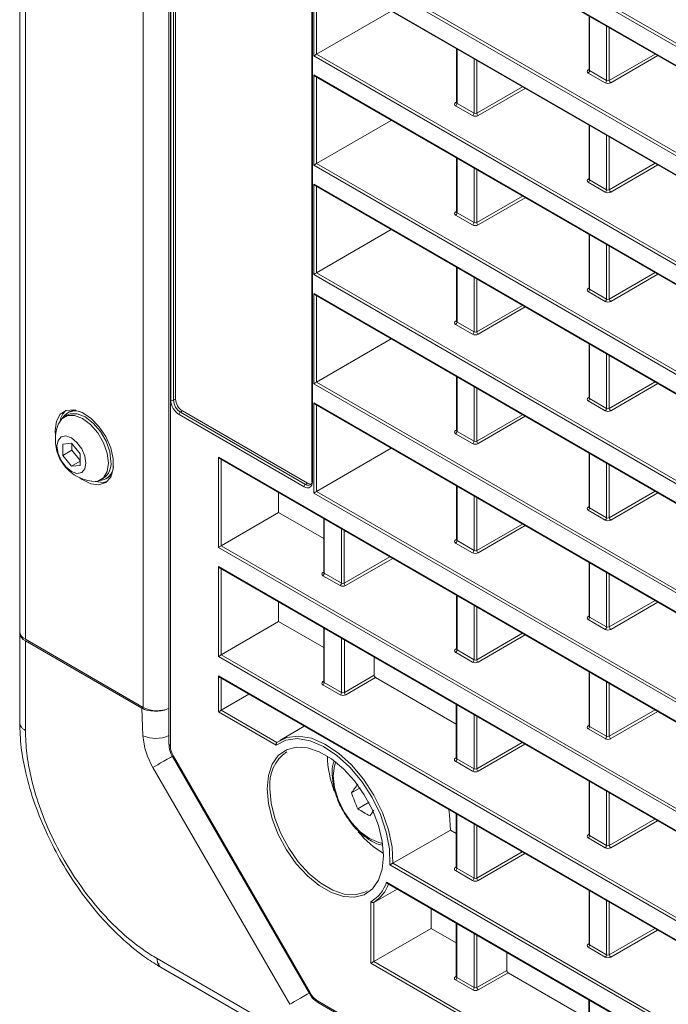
# Model space of a CAD drawing. Header units: millimetres. Extents: x 0 to 1118, y 0 to 864.
# Tile 178 of 256: x 772 to 789, y 337 to 363. Entities that reach past the tile are written whole.
import ezdxf

# ---------------------------------------------------------------- set-up
doc = ezdxf.new("R2010")
doc.units = ezdxf.units.MM

msp = doc.modelspace()

# ---------------------------------------------------------------- linework, layer by layer
at = {"color": 7, "linetype": 'Continuous', "lineweight": 15}
for p, q in [((772.267, 347.078), (772.267, 393.416)), ((776.108, 385.857), (776.108, 344.176)), ((776.279, 374.537), (776.279, 353.054)), ((779.783, 372.425), (779.783, 350.941)), ((779.868, 366.985), (824.777, 341.06)), ((779.868, 364.172), (824.777, 338.247)), ((781.83, 363.04), (779.903, 361.928)), ((786.918, 362.916), (786.918, 361.527)), ((783.506, 362.072), (783.506, 360.683)), ((779.868, 361.359), (824.777, 335.434)), ((786.918, 361.527), (786.916, 361.521)), ((783.506, 360.684), (783.505, 360.677)), ((781.83, 360.227), (779.903, 359.115)), ((786.918, 360.103), (786.918, 358.714)), ((783.506, 359.259), (783.506, 357.87)), ((779.868, 358.547), (824.777, 332.621)), ((786.918, 358.714), (786.916, 358.708)), ((783.506, 357.871), (783.505, 357.864)), ((781.83, 357.414), (779.903, 356.302)), ((786.918, 357.29), (786.918, 355.901)), ((783.506, 356.446), (783.506, 355.057)), ((786.918, 355.901), (786.916, 355.895)), ((779.868, 355.734), (824.777, 329.808)), ((783.506, 355.058), (783.505, 355.051)), ((781.83, 354.601), (779.903, 353.489)), ((786.918, 354.477), (786.918, 353.088)), ((783.506, 353.633), (783.506, 352.244)), ((786.918, 353.088), (786.916, 353.082)), ((773.545, 352.728), (773.503, 352.704)), ((776.456, 352.748), (779.673, 350.89)), ((779.868, 352.921), (824.777, 326.995)), ((773.483, 352.639), (773.416, 352.601)), ((773.179, 352.249), (773.189, 352.106)), ((783.506, 352.245), (783.505, 352.238)), ((773.598, 351.918), (773.377, 351.898)), ((773.377, 351.898), (773.377, 351.604)), ((773.607, 351.736), (773.377, 351.604)), ((773.819, 351.643), (773.598, 351.918)), ((773.607, 351.907), (773.607, 351.736)), ((773.607, 351.736), (773.819, 351.472)), ((781.83, 351.788), (779.903, 350.676)), ((773.377, 351.604), (773.598, 351.329)), ((773.819, 351.456), (773.598, 351.329)), ((773.819, 351.348), (773.819, 351.643)), ((777.416, 351.523), (824.777, 324.182)), ((786.918, 351.664), (786.918, 350.275)), ((773.598, 351.329), (773.819, 351.348)), ((774.353, 350.977), (774.421, 351.016)), ((774.486, 351), (774.529, 351.024)), ((783.506, 350.82), (783.506, 349.431)), ((778.931, 350.649), (778.931, 350.133)), ((786.918, 350.275), (786.916, 350.269)), ((777.451, 349.279), (778.931, 350.133)), ((780.09, 349.465), (778.931, 350.133)), ((780.09, 349.98), (780.09, 348.591)), ((783.506, 349.432), (783.505, 349.425)), ((777.416, 348.705), (824.777, 321.364)), ((786.918, 348.851), (786.918, 347.462)), ((780.09, 348.591), (780.088, 348.585)), ((783.506, 348.007), (783.506, 346.618)), ((778.931, 347.83), (778.931, 347.326)), ((786.918, 347.462), (786.916, 347.456)), ((777.451, 346.471), (778.931, 347.326)), ((780.09, 346.657), (778.931, 347.326)), ((780.09, 347.161), (780.09, 345.783)), ((772.267, 347.078), (772.267, 347.037)), ((772.267, 344.73), (772.267, 347.037)), ((775.448, 345.121), (772.413, 346.874)), ((772.413, 346.833), (775.407, 345.104)), ((781.388, 346.412), (781.388, 345.948)), ((783.506, 346.619), (783.505, 346.612)), ((777.416, 345.892), (826.989, 317.274)), ((783.502, 344.687), (781.424, 345.887)), ((786.918, 346.038), (786.918, 344.649)), ((780.09, 345.783), (780.088, 345.777)), ((777.451, 345.045), (778.167, 345.458)), ((783.502, 345.192), (783.502, 343.813)), ((779.589, 344.638), (778.957, 344.264)), ((786.918, 344.649), (786.916, 344.643)), ((776.202, 343.853), (779.721, 337.758)), ((783.501, 343.814), (783.5, 343.807)), ((786.918, 343.219), (786.918, 341.841)), ((780.807, 342.918), (781.032, 343.048)), ((780.965, 342.51), (781.259, 342.68)), ((783.502, 342.379), (783.502, 341.001)), ((781.868, 341.108), (783.349, 341.962)), ((783.502, 341.874), (783.349, 341.962)), ((786.918, 341.842), (786.916, 341.835)), ((783.501, 341.001), (783.5, 340.994)), ((781.734, 340.586), (824.777, 315.738)), ((781.982, 340.443), (781.377, 340.103)), ((786.918, 340.407), (786.918, 339.028)), ((782.858, 339.433), (782.858, 339.937)), ((783.502, 339.566), (783.502, 338.188)), ((782.858, 339.433), (781.377, 338.578)), ((783.502, 339.061), (782.858, 339.433)), ((784.8, 338.816), (784.8, 338.353)), ((786.918, 339.029), (786.916, 339.022)), ((775.821, 338.479), (775.826, 338.478)), ((776.115, 338.306), (775.906, 338.427)), ((780.409, 335.827), (775.906, 338.427)), ((786.913, 337.092), (784.835, 338.291)), ((776.209, 338.252), (780.717, 335.649)), ((783.501, 338.188), (783.5, 338.181)), ((779.954, 337.515), (824.78, 311.637)), ((786.913, 337.596), (786.913, 336.218))]:
    msp.add_line(p, q, dxfattribs=at)
at = {"color": 9, "linetype": 'Continuous', "lineweight": 0}
for p, q in [((772.413, 393.212), (772.413, 346.874)), ((775.448, 345.121), (775.448, 391.46)), ((776.144, 385.806), (776.144, 344.125)), ((776.155, 353.023), (776.155, 374.507)), ((776.226, 374.507), (776.226, 353.023)), ((779.798, 372.404), (779.798, 350.92)), ((824.742, 341.588), (779.833, 367.513)), ((779.903, 367.554), (824.822, 341.623)), ((779.833, 367.023), (824.742, 341.097)), ((824.742, 338.775), (779.833, 364.7)), ((779.903, 364.741), (824.822, 338.81)), ((779.833, 364.21), (824.742, 338.284)), ((779.833, 361.887), (779.833, 364.21)), ((779.903, 364.152), (779.903, 361.928)), ((786.933, 362.907), (786.933, 361.506)), ((787.37, 361.254), (787.37, 362.655)), ((787.44, 362.614), (787.44, 361.254)), ((824.742, 335.962), (779.833, 361.887)), ((779.903, 361.928), (824.822, 335.997)), ((783.521, 362.064), (783.521, 360.663)), ((787.44, 361.254), (788.618, 361.934)), ((788.689, 361.893), (787.475, 361.193)), ((783.958, 360.41), (783.958, 361.812)), ((784.028, 361.771), (784.028, 360.411)), ((779.833, 361.397), (824.742, 335.471)), ((779.833, 359.074), (779.833, 361.397)), ((779.903, 361.339), (779.903, 359.115)), ((786.897, 361.527), (786.918, 361.54)), ((787.335, 361.193), (786.898, 361.445)), ((786.933, 361.506), (787.37, 361.254)), ((784.028, 360.411), (785.206, 361.091)), ((785.277, 361.05), (784.064, 360.35)), ((783.485, 360.684), (783.506, 360.696)), ((783.923, 360.349), (783.486, 360.602)), ((783.521, 360.663), (783.958, 360.41)), ((786.933, 360.094), (786.933, 358.693)), ((787.37, 358.441), (787.37, 359.842)), ((787.44, 359.801), (787.44, 358.441)), ((824.742, 333.149), (779.833, 359.074)), ((779.903, 359.115), (824.822, 333.184)), ((783.521, 359.251), (783.521, 357.85)), ((787.44, 358.441), (788.618, 359.121)), ((788.689, 359.081), (787.475, 358.38)), ((783.958, 357.597), (783.958, 358.999)), ((784.028, 358.958), (784.028, 357.598)), ((779.833, 358.584), (824.742, 332.658)), ((779.833, 356.261), (779.833, 358.584)), ((786.897, 358.714), (786.918, 358.727)), ((787.335, 358.38), (786.898, 358.632)), ((786.933, 358.693), (787.37, 358.441)), ((779.903, 358.526), (779.903, 356.302)), ((784.028, 357.598), (785.206, 358.278)), ((785.277, 358.237), (784.064, 357.537)), ((783.485, 357.871), (783.506, 357.883)), ((783.923, 357.536), (783.486, 357.789)), ((783.521, 357.85), (783.958, 357.597)), ((786.933, 357.281), (786.933, 355.88)), ((787.37, 355.628), (787.37, 357.029)), ((787.44, 356.988), (787.44, 355.628)), ((824.742, 330.336), (779.833, 356.261)), ((779.903, 356.302), (824.822, 330.371)), ((783.521, 356.438), (783.521, 355.037)), ((787.44, 355.628), (788.618, 356.308)), ((788.689, 356.268), (787.475, 355.567)), ((783.958, 354.784), (783.958, 356.186)), ((784.028, 356.145), (784.028, 354.785)), ((779.833, 355.771), (824.742, 329.845)), ((779.833, 353.448), (779.833, 355.771)), ((786.897, 355.901), (786.918, 355.914)), ((787.335, 355.567), (786.898, 355.819)), ((786.933, 355.88), (787.37, 355.628)), ((779.903, 355.713), (779.903, 353.489)), ((784.028, 354.785), (785.206, 355.465)), ((785.277, 355.424), (784.064, 354.724)), ((783.485, 355.058), (783.506, 355.07)), ((783.521, 355.037), (783.958, 354.784)), ((783.923, 354.723), (783.486, 354.976)), ((786.933, 354.468), (786.933, 353.067)), ((787.37, 352.815), (787.37, 354.216)), ((787.44, 354.175), (787.44, 352.815)), ((779.903, 353.489), (824.822, 327.558)), ((783.521, 353.625), (783.521, 352.224)), ((787.44, 352.815), (788.618, 353.495)), ((824.742, 327.523), (779.833, 353.448)), ((783.958, 351.971), (783.958, 353.373)), ((784.028, 353.332), (784.028, 351.972)), ((788.689, 353.455), (787.475, 352.754)), ((776.226, 353.023), (776.279, 353.054)), ((786.897, 353.088), (786.918, 353.101)), ((787.335, 352.754), (786.898, 353.006)), ((786.933, 353.067), (787.37, 352.815)), ((776.456, 352.748), (776.402, 352.717)), ((776.402, 352.717), (779.621, 350.859)), ((779.833, 352.958), (824.742, 327.032)), ((779.833, 350.635), (779.833, 352.958)), ((779.903, 352.9), (779.903, 350.676)), ((779.586, 350.798), (776.367, 352.656)), ((784.028, 351.972), (785.206, 352.652)), ((785.277, 352.611), (784.064, 351.911)), ((783.485, 352.245), (783.506, 352.257)), ((783.521, 352.224), (783.958, 351.971)), ((783.923, 351.91), (783.486, 352.163)), ((777.38, 351.561), (824.742, 324.219)), ((777.38, 349.238), (777.38, 351.561)), ((777.451, 351.503), (777.451, 349.279)), ((786.933, 351.655), (786.933, 350.254)), ((787.37, 350.002), (787.37, 351.403)), ((787.44, 351.362), (787.44, 350.002)), ((779.621, 350.859), (779.673, 350.89)), ((783.521, 350.812), (783.521, 349.411)), ((824.742, 324.71), (779.833, 350.635)), ((779.903, 350.676), (824.822, 324.745)), ((783.958, 349.158), (783.958, 350.56)), ((784.028, 350.519), (784.028, 349.159)), ((787.44, 350.002), (788.618, 350.682)), ((788.689, 350.642), (787.475, 349.941)), ((786.897, 350.275), (786.918, 350.288)), ((787.335, 349.941), (786.898, 350.193)), ((786.933, 350.254), (787.37, 350.002)), ((780.104, 349.971), (780.104, 348.57)), ((780.546, 348.315), (780.546, 349.716)), ((780.616, 349.676), (780.616, 348.316)), ((784.028, 349.159), (785.206, 349.839)), ((785.277, 349.798), (784.064, 349.098)), ((783.485, 349.432), (783.506, 349.444)), ((824.742, 321.897), (777.38, 349.238)), ((777.451, 349.279), (824.822, 321.932)), ((783.923, 349.097), (783.486, 349.35)), ((783.521, 349.411), (783.958, 349.158)), ((780.616, 348.316), (781.794, 348.996)), ((781.865, 348.955), (780.652, 348.254)), ((777.38, 348.742), (824.742, 321.401)), ((777.38, 346.431), (777.38, 348.742)), ((777.451, 348.685), (777.451, 346.471)), ((786.933, 348.842), (786.933, 347.441)), ((780.069, 348.591), (780.09, 348.604)), ((780.511, 348.254), (780.069, 348.509)), ((780.104, 348.57), (780.546, 348.315)), ((787.37, 347.189), (787.37, 348.59)), ((787.44, 348.549), (787.44, 347.189)), ((783.521, 347.999), (783.521, 346.598)), ((783.958, 346.346), (783.958, 347.747)), ((784.028, 347.706), (784.028, 346.346)), ((787.44, 347.189), (788.618, 347.869)), ((788.689, 347.829), (787.475, 347.128)), ((786.897, 347.462), (786.918, 347.475)), ((786.933, 347.441), (787.37, 347.189)), ((780.104, 347.153), (780.104, 345.762)), ((787.335, 347.128), (786.898, 347.38)), ((780.551, 345.505), (780.551, 346.895)), ((784.028, 346.346), (785.206, 347.026)), ((785.277, 346.985), (784.064, 346.285)), ((772.413, 346.833), (772.413, 344.526)), ((780.621, 346.855), (780.621, 345.505)), ((826.979, 317.798), (777.38, 346.431)), ((777.451, 346.471), (827.014, 317.859)), ((783.485, 346.619), (783.506, 346.631)), ((783.923, 346.284), (783.486, 346.537)), ((783.521, 346.598), (783.958, 346.346)), ((777.38, 345.929), (826.979, 317.297)), ((777.38, 345.004), (777.38, 345.929)), ((777.451, 345.872), (777.451, 345.045)), ((780.621, 345.505), (781.388, 345.948)), ((781.424, 345.887), (780.656, 345.444)), ((786.933, 346.029), (786.933, 344.628)), ((780.069, 345.783), (780.09, 345.796)), ((780.516, 345.444), (780.069, 345.701)), ((780.104, 345.762), (780.551, 345.505)), ((787.37, 344.376), (787.37, 345.777)), ((787.44, 345.736), (787.44, 344.376)), ((783.516, 345.183), (783.516, 343.793)), ((775.438, 344.391), (775.407, 345.104)), ((778.867, 344.146), (777.38, 345.004)), ((777.451, 345.045), (778.886, 344.216)), ((783.958, 343.538), (783.958, 344.928)), ((784.028, 344.888), (784.028, 343.538)), ((787.44, 344.376), (788.618, 345.056)), ((788.689, 345.016), (787.475, 344.315)), ((786.897, 344.649), (786.918, 344.662)), ((786.933, 344.628), (787.37, 344.376)), ((787.335, 344.315), (786.898, 344.567)), ((784.028, 343.538), (785.197, 344.213)), ((785.268, 344.172), (784.064, 343.477)), ((776.222, 343.864), (779.741, 337.77)), ((783.48, 343.814), (783.502, 343.826)), ((783.923, 343.477), (783.481, 343.732)), ((783.516, 343.793), (783.958, 343.538)), ((779.215, 337.479), (775.696, 343.574)), ((786.933, 343.211), (786.933, 341.821)), ((787.37, 341.568), (787.37, 342.959)), ((787.44, 342.918), (787.44, 341.569)), ((783.516, 342.37), (783.516, 340.98)), ((783.958, 340.725), (783.958, 342.115)), ((784.028, 342.075), (784.028, 340.725)), ((787.44, 341.569), (788.609, 342.243)), ((788.679, 342.203), (787.475, 341.508)), ((786.897, 341.842), (786.918, 341.854)), ((786.933, 341.821), (787.37, 341.568)), ((787.335, 341.507), (786.898, 341.76)), ((784.028, 340.725), (785.197, 341.4)), ((785.268, 341.359), (784.064, 340.664)), ((824.742, 316.276), (781.796, 341.069)), ((781.868, 341.108), (824.822, 316.311)), ((783.48, 341.001), (783.502, 341.013)), ((783.923, 340.664), (783.481, 340.919)), ((783.516, 340.98), (783.958, 340.725)), ((781.706, 340.619), (824.742, 315.775)), ((786.933, 340.398), (786.933, 339.008)), ((781.307, 338.538), (781.307, 340.12)), ((781.377, 340.103), (781.377, 338.578)), ((787.37, 338.755), (787.37, 340.146)), ((787.44, 340.105), (787.44, 338.756)), ((783.516, 339.557), (783.516, 338.167)), ((783.962, 337.909), (783.962, 339.3)), ((787.44, 338.756), (788.609, 339.43)), ((788.679, 339.39), (787.475, 338.695)), ((784.033, 339.259), (784.033, 337.91)), ((786.897, 339.029), (786.918, 339.041)), ((787.335, 338.694), (786.898, 338.947)), ((786.933, 339.008), (787.37, 338.755)), ((775.802, 338.656), (780.302, 336.058)), ((775.822, 338.537), (775.854, 338.514)), ((824.742, 313.463), (781.307, 338.538)), ((781.377, 338.578), (824.822, 313.498)), ((784.033, 337.91), (784.8, 338.353)), ((784.835, 338.291), (784.068, 337.849)), ((783.48, 338.188), (783.502, 338.2)), ((783.927, 337.848), (783.481, 338.106)), ((783.516, 338.167), (783.962, 337.909)), ((779.928, 337.572), (824.742, 311.701)), ((786.928, 337.588), (786.928, 336.197))]:
    msp.add_line(p, q, dxfattribs=at)
at = {"color": 7, "linetype": 'Continuous', "lineweight": 15, "flags": 128}
for points in [[(773.812, 351.027), (773.875, 350.982), (774.098, 350.873), (774.306, 350.847), (774.481, 350.907), (774.608, 351.048), (774.674, 351.257), (774.674, 351.516), (774.608, 351.801), (774.481, 352.087), (774.306, 352.35), (774.098, 352.564), (773.875, 352.713), (773.656, 352.781), (773.462, 352.764), (773.31, 352.662), (773.213, 352.485), (773.179, 352.249), (773.179, 352.249)], [(773.545, 352.728), (773.628, 352.762), (773.701, 352.774)], [(773.266, 352.421), (773.348, 352.548), (773.495, 352.633), (773.68, 352.635), (773.885, 352.554), (774.09, 352.398), (774.274, 352.183), (774.421, 351.929), (774.515, 351.661), (774.548, 351.406)], [(773.483, 352.639), (773.562, 352.672), (773.747, 352.674), (773.952, 352.593), (774.157, 352.437), (774.342, 352.222), (774.488, 351.968), (774.582, 351.7), (774.615, 351.445)], [(773.972, 351.408), (773.943, 351.259), (773.862, 351.166), (773.741, 351.143), (773.598, 351.192), (773.456, 351.308), (773.335, 351.471), (773.254, 351.657), (773.225, 351.839), (773.254, 351.987), (773.335, 352.08), (773.456, 352.104), (773.598, 352.054), (773.741, 351.939), (773.862, 351.776), (773.943, 351.589), (773.972, 351.408)], [(774.548, 351.406), (774.515, 351.188), (774.421, 351.029), (774.274, 350.944), (774.123, 350.937)], [(774.646, 351.137), (774.6, 351.079), (774.529, 351.024)], [(774.206, 350.934), (774.412, 350.908), (774.512, 350.93)], [(778.886, 344.216), (779.142, 344.344), (779.441, 344.381), (779.772, 344.324), (780.118, 344.177), (780.467, 343.946), (780.804, 343.64), (781.113, 343.273), (781.383, 342.859), (781.601, 342.417), (781.759, 341.965), (781.849, 341.523), (781.868, 341.108)], [(781.796, 341.069), (781.784, 341.476), (781.7, 341.913), (781.549, 342.361), (781.336, 342.801), (781.071, 343.213), (780.765, 343.579), (780.432, 343.884), (780.086, 344.114), (779.742, 344.26), (779.415, 344.315), (779.119, 344.276), (778.867, 344.146)], [(776.222, 343.864), (776.212, 343.858), (776.205, 343.854), (776.202, 343.853), (776.202, 343.853)], [(778.635, 343.028), (778.668, 343.369), (778.765, 343.657), (778.921, 343.88), (779.131, 344.027), (779.384, 344.094), (779.67, 344.076), (779.977, 343.974), (780.29, 343.793), (780.596, 343.541), (780.882, 343.229), (781.135, 342.87), (781.345, 342.481), (781.501, 342.077), (781.598, 341.678), (781.631, 341.299), (781.598, 340.958), (781.501, 340.67), (781.345, 340.448), (781.135, 340.3), (780.882, 340.234), (780.596, 340.252), (780.29, 340.353), (779.977, 340.534), (779.67, 340.786), (779.384, 341.098), (779.131, 341.457), (778.921, 341.847), (778.765, 342.25), (778.668, 342.65), (778.635, 343.028)], [(778.706, 343.028), (778.738, 342.659), (778.832, 342.268), (778.985, 341.874), (779.19, 341.494), (779.437, 341.144), (779.716, 340.839), (780.015, 340.593), (780.321, 340.416), (780.62, 340.317), (780.899, 340.299), (781.147, 340.364), (781.208, 340.397)], [(783.31, 342.489), (783.331, 342.353), (783.349, 341.962)], [(779.741, 337.77), (779.73, 337.764), (779.724, 337.76), (779.721, 337.758), (779.721, 337.758)]]:
    msp.add_lwpolyline(points, dxfattribs=at)
at = {"color": 9, "linetype": 'Continuous', "lineweight": 0, "flags": 128}
for points in [[(776.2, 343.865), (776.145, 343.833), (776.061, 343.785), (775.976, 343.736), (775.894, 343.689), (775.819, 343.645), (775.752, 343.606), (775.696, 343.574)], [(780.402, 343.716), (780.367, 343.617), (780.336, 343.357), (780.367, 343.06), (780.461, 342.746), (780.609, 342.438), (780.802, 342.156), (781.026, 341.918), (781.268, 341.742), (781.509, 341.64), (781.612, 341.62)], [(779.723, 337.772), (779.664, 337.738), (779.58, 337.69), (779.495, 337.641), (779.414, 337.593), (779.338, 337.55), (779.271, 337.511), (779.215, 337.479)]]:
    msp.add_lwpolyline(points, dxfattribs=at)
at = {"color": 9, "linetype": 'Continuous', "lineweight": 0}
for centre, radius, start, end in [((786.912, 361.55), 0.0277, 236.1325, 280.7371), ((786.856, 361.51), 0.0769, 302.9181, 357.3706), ((787.293, 361.257), 0.0769, 302.9181, 357.3706), ((787.518, 361.259), 0.078, 183.0599, 236.9401), ((783.501, 360.707), 0.0277, 236.1325, 280.7371), ((783.444, 360.666), 0.0769, 302.9181, 357.3706), ((783.881, 360.414), 0.0769, 302.9181, 357.3706), ((784.106, 360.415), 0.078, 183.0599, 236.9401), ((786.912, 358.737), 0.0277, 236.1325, 280.7371), ((786.856, 358.697), 0.0769, 302.9181, 357.3706), ((787.293, 358.444), 0.0769, 302.9181, 357.3706), ((787.518, 358.446), 0.078, 183.0599, 236.9401), ((783.501, 357.894), 0.0277, 236.1434, 280.6298), ((783.444, 357.853), 0.0769, 302.9181, 357.3706), ((783.881, 357.601), 0.0769, 302.9181, 357.3706), ((784.106, 357.602), 0.078, 183.0599, 236.9401), ((786.912, 355.924), 0.0277, 236.1434, 280.6298), ((786.856, 355.884), 0.0769, 302.9181, 357.3706), ((787.293, 355.631), 0.0769, 302.9181, 357.3706), ((787.518, 355.633), 0.078, 183.0599, 236.9401), ((783.501, 355.081), 0.0277, 236.1434, 280.6298), ((783.444, 355.04), 0.0769, 302.9181, 357.3706), ((783.881, 354.788), 0.0769, 302.9181, 357.3706), ((784.106, 354.789), 0.078, 183.0599, 236.9401), ((776.191, 353.091), 0.077, 242.6336, 297.0778), ((786.912, 353.111), 0.0277, 236.1434, 280.6298), ((786.856, 353.071), 0.0769, 302.9181, 357.3706), ((776.444, 352.652), 0.0769, 122.9181, 177.3706), ((787.293, 352.818), 0.0769, 302.9181, 357.3706), ((787.518, 352.82), 0.078, 183.0599, 236.9401), ((783.501, 352.268), 0.0277, 236.1434, 280.6298), ((783.444, 352.227), 0.0769, 302.9181, 357.3706), ((783.881, 351.975), 0.0769, 302.9181, 357.3706), ((784.106, 351.976), 0.078, 183.0599, 236.9401), ((779.808, 350.943), 0.0247, 185.0477, 246.2725), ((779.662, 350.794), 0.0769, 122.9181, 177.3706), ((786.912, 350.298), 0.0277, 236.1434, 280.6298), ((786.856, 350.258), 0.0769, 302.9181, 357.3706), ((787.293, 350.005), 0.0769, 302.9181, 357.3706), ((787.518, 350.007), 0.078, 183.0599, 236.9401), ((783.501, 349.455), 0.0277, 236.1434, 280.6298), ((783.444, 349.414), 0.0769, 302.9181, 357.3706), ((783.881, 349.162), 0.0769, 302.9181, 357.3706), ((784.106, 349.163), 0.078, 183.0599, 236.9401), ((780.084, 348.614), 0.0277, 236.1434, 280.6298), ((780.027, 348.574), 0.0769, 302.9181, 357.3706), ((780.469, 348.319), 0.0769, 302.9181, 357.3706), ((780.694, 348.32), 0.078, 183.0599, 236.9401), ((786.912, 347.485), 0.0277, 236.1434, 280.6298), ((786.856, 347.445), 0.0769, 302.9181, 357.3706), ((787.293, 347.192), 0.0769, 302.9181, 357.3706), ((787.518, 347.194), 0.078, 183.0599, 236.9401), ((783.501, 346.642), 0.0277, 236.1434, 280.6298), ((783.444, 346.601), 0.0769, 302.9181, 357.3706), ((783.881, 346.349), 0.0769, 302.9181, 357.3706), ((784.106, 346.35), 0.078, 183.0599, 236.9401), ((780.084, 345.806), 0.0277, 236.1434, 280.6298), ((780.027, 345.766), 0.0769, 302.9181, 357.3706), ((780.474, 345.508), 0.0769, 302.9181, 357.3706), ((780.699, 345.509), 0.078, 183.0599, 236.9401), ((786.912, 344.672), 0.0277, 236.1434, 280.6298), ((786.856, 344.632), 0.0769, 302.9181, 357.3706), ((775.771, 345.135), 0.814, 245.9158, 294.448), ((777.28, 344.523), 1.846, 184.0861, 210.9208), ((787.293, 344.379), 0.0769, 302.9181, 357.3706), ((787.518, 344.381), 0.078, 183.0599, 236.9401), ((776.168, 344.181), 0.0603, 184.2707, 247.0494), ((783.496, 343.837), 0.0277, 236.1434, 280.6298), ((783.439, 343.796), 0.0769, 302.9181, 357.3706), ((783.881, 343.541), 0.0769, 302.9181, 357.3706), ((784.106, 343.543), 0.078, 183.0599, 236.9401), ((786.912, 341.865), 0.0277, 236.1434, 280.6298), ((786.856, 341.824), 0.0769, 302.9181, 357.3706), ((787.293, 341.572), 0.0769, 302.9181, 357.3706), ((787.518, 341.573), 0.078, 183.0599, 236.9401), ((783.496, 341.024), 0.0277, 236.1434, 280.6298), ((783.439, 340.983), 0.0769, 302.9181, 357.3706), ((783.881, 340.728), 0.0769, 302.9181, 357.3706), ((784.106, 340.73), 0.078, 183.0599, 236.9401), ((786.912, 339.052), 0.0277, 236.1434, 280.6298), ((786.856, 339.011), 0.0769, 302.9181, 357.3706), ((787.293, 338.759), 0.0769, 302.9181, 357.3706), ((787.518, 338.76), 0.078, 183.0599, 236.9401), ((783.496, 338.211), 0.0277, 236.1434, 280.6298), ((783.439, 338.17), 0.0769, 302.9181, 357.3706), ((783.886, 337.913), 0.0769, 302.9181, 357.3706), ((784.111, 337.914), 0.078, 183.0599, 236.9401), ((779.988, 337.565), 0.0603, 172.9554, 235.7325)]:
    msp.add_arc(centre, radius, start, end, dxfattribs=at)
at = {"color": 7, "linetype": 'Continuous', "lineweight": 15}
for centre, radius, start, end in [((773.777, 352.404), 0.481, 132.0218, 169.2159), ((773.702, 352.363), 0.39, 63.2253, 147.9779), ((774.266, 352.009), 1.081, 157.6017, 180), ((774.266, 352.009), 1.081, 180, 262.3929), ((774.291, 351.344), 0.39, 272.0183, 356.7677), ((774.163, 351.391), 0.455, 304.5077, 6.8045), ((772.517, 347.103), 0.251, 185.6948, 245.6253), ((772.517, 347.062), 0.251, 185.6948, 245.6253), ((775.804, 345.813), 0.778, 242.8192, 293.5321), ((779.726, 343.136), 1.026, 124.8041, 186.0336), ((782.881, 343.927), 2.696, 181.2483, 200.8875), ((784.37, 340.582), 4.26, 143.049, 146.7496), ((785.164, 344.374), 4.593, 198.477, 203.9343), ((782.95, 345.583), 3.657, 237.1399, 242.8655), ((784.626, 340.14), 3.997, 144.251, 146.8145), ((782.959, 343.571), 2.579, 219.8784, 239.0028), ((780.831, 340.909), 0.922, 301.0922, 341.6713), ((780.884, 340.898), 0.936, 301.8107, 340.4021)]:
    msp.add_arc(centre, radius, start, end, dxfattribs=at)
for centre, major_axis, ratio, start_param, end_param in [((779.868, 361.908), (0.05, 0.0289), 0.00007, 0.794084, 2.356154), ((779.868, 361.417), (-0.0354, 0.0612), 0.577335, 1.570756, 2.356235), ((779.868, 359.095), (0.05, 0.0289), 0.00007, 0.794084, 2.356154), ((779.868, 358.604), (-0.0354, 0.0612), 0.577335, 1.570756, 2.356235), ((779.868, 356.282), (0.05, 0.0289), 0.00007, 0.794084, 2.356154), ((779.868, 355.791), (-0.0354, 0.0612), 0.577335, 1.570756, 2.356235), ((779.868, 353.469), (0.05, 0.0289), 0.00007, 0.794084, 2.356154), ((776.456, 352.952), (-0.125, 0.217), 0.577426, 0.785518, 2.356238), ((779.868, 352.978), (-0.0354, 0.0612), 0.577335, 1.570756, 2.356235), ((777.416, 351.581), (-0.0354, 0.0612), 0.577335, 1.570756, 2.356235), ((779.621, 351.063), (-0.124, 0.217), 0.577316, 2.358059, 3.928779), ((779.673, 351.095), (-0.125, 0.217), 0.577338, 2.356314, 2.934874), ((779.868, 350.656), (0.05, 0.0289), 0.00007, 0.794084, 2.356154), ((777.416, 349.259), (0.05, 0.0289), 0.00007, 0.794084, 2.356154), ((777.416, 348.763), (-0.0354, 0.0612), 0.577335, 1.570756, 2.356235), ((777.416, 346.451), (0.05, 0.0289), 0.00007, 0.794084, 2.356154), ((777.416, 345.95), (-0.0354, 0.0612), 0.577335, 1.570756, 2.356235), ((781.424, 345.928), (-0.025, 0.0433), 0.577426, 0.785518, 2.356238), ((775.76, 345.308), (0.5, -0.001), 0.577287, 3.928362, 5.384964), ((777.416, 345.025), (0.05, 0.0289), 0.00007, 0.794084, 2.356154), ((781.342, 338.558), (0.05, 0.0289), 0.00007, 0.794084, 2.356154), ((784.835, 338.332), (-0.025, 0.0433), 0.577426, 0.785518, 2.356238)]:
    msp.add_ellipse(centre, major_axis=major_axis, ratio=ratio, start_param=start_param, end_param=end_param, dxfattribs=at)
at = {"color": 9, "linetype": 'Continuous', "lineweight": 0}
for centre, major_axis, ratio, start_param, end_param in [((786.968, 361.487), (0.1, 0.0008), 0.582304, 2.360482, 3.922551), ((786.968, 361.527), (0.05, 0.0008), 0.587274, 3.132558, 3.917956), ((787.405, 361.234), (0.1, 0.0008), 0.582304, 3.922551, 5.484621), ((787.405, 361.275), (0.05, 0.0008), 0.587274, 3.917956, 5.480026), ((783.556, 360.643), (0.1, 0.0008), 0.582304, 2.360482, 3.922551), ((783.556, 360.684), (0.05, 0.0008), 0.587274, 3.132558, 3.917956), ((783.994, 360.391), (0.1, 0.0008), 0.582304, 3.922551, 5.484621), ((783.993, 360.432), (0.05, 0.0008), 0.587274, 3.917956, 5.480026), ((786.968, 358.674), (0.1, 0.0008), 0.582304, 2.360482, 3.922551), ((786.968, 358.714), (0.05, 0.0008), 0.587274, 3.132558, 3.917956), ((787.405, 358.421), (0.1, 0.0008), 0.582304, 3.922551, 5.484621), ((787.405, 358.462), (0.05, 0.0008), 0.587274, 3.917956, 5.480026), ((783.556, 357.83), (0.1, 0.0008), 0.582304, 2.360482, 3.922551), ((783.556, 357.871), (0.05, 0.0008), 0.587274, 3.132558, 3.917956), ((783.994, 357.578), (0.1, 0.0008), 0.582304, 3.922551, 5.484621), ((783.993, 357.619), (0.05, 0.0008), 0.587274, 3.917956, 5.480026), ((786.968, 355.861), (0.1, 0.0008), 0.582304, 2.360482, 3.922551), ((786.968, 355.901), (0.05, 0.0008), 0.587274, 3.132558, 3.917956), ((787.405, 355.608), (0.1, 0.0008), 0.582304, 3.922551, 5.484621), ((787.405, 355.649), (0.05, 0.0008), 0.587274, 3.917956, 5.480026), ((783.556, 355.017), (0.1, 0.0008), 0.582304, 2.360482, 3.922551), ((783.556, 355.058), (0.05, 0.0008), 0.587274, 3.132558, 3.917956), ((783.993, 354.806), (0.05, 0.0008), 0.587274, 3.917956, 5.480026), ((783.994, 354.765), (0.1, 0.0008), 0.582304, 3.922551, 5.484621), ((776.367, 352.901), (-0.15, 0.26), 0.577426, 0.785518, 2.356238), ((776.403, 352.921), (-0.125, 0.217), 0.579458, 0.785518, 2.356238), ((786.968, 353.048), (0.1, 0.0008), 0.582304, 2.360482, 3.922551), ((786.968, 353.088), (0.05, 0.0008), 0.587274, 3.132558, 3.917956), ((787.405, 352.795), (0.1, 0.0008), 0.582304, 3.922551, 5.484621), ((787.405, 352.836), (0.05, 0.0008), 0.587274, 3.917956, 5.480026), ((783.556, 352.204), (0.1, 0.0008), 0.582304, 2.360482, 3.922551), ((783.556, 352.245), (0.05, 0.0008), 0.587274, 3.132558, 3.917956), ((783.993, 351.993), (0.05, 0.0008), 0.587274, 3.917956, 5.480026), ((783.994, 351.952), (0.1, 0.0008), 0.582304, 3.922551, 5.484621), ((779.586, 351.043), (-0.15, 0.26), 0.577338, 2.356314, 3.927034), ((786.968, 350.235), (0.1, 0.0008), 0.582304, 2.360482, 3.922551), ((786.968, 350.275), (0.05, 0.0008), 0.587274, 3.132558, 3.917956), ((787.405, 349.982), (0.1, 0.0008), 0.582304, 3.922551, 5.484621), ((787.405, 350.023), (0.05, 0.0008), 0.587274, 3.917956, 5.480026), ((783.556, 349.391), (0.1, 0.0008), 0.582304, 2.360482, 3.922551), ((783.556, 349.432), (0.05, 0.0008), 0.587274, 3.132558, 3.917956), ((783.994, 349.139), (0.1, 0.0008), 0.582304, 3.922551, 5.484621), ((783.993, 349.18), (0.05, 0.0008), 0.587274, 3.917956, 5.480026), ((780.14, 348.551), (0.1, 0.0008), 0.582304, 2.360482, 3.922551), ((780.14, 348.591), (0.05, 0.0008), 0.587274, 3.132558, 3.917956), ((780.582, 348.296), (0.1, 0.0008), 0.582304, 3.922551, 5.484621), ((780.581, 348.336), (0.05, 0.0008), 0.587274, 3.917956, 5.480026), ((786.968, 347.422), (0.1, 0.0008), 0.582304, 2.360482, 3.922551), ((786.968, 347.462), (0.05, 0.0008), 0.587274, 3.132558, 3.917956), ((787.405, 347.21), (0.05, 0.0008), 0.587274, 3.917956, 5.480026), ((787.405, 347.169), (0.1, 0.0008), 0.582304, 3.922551, 5.484621), ((783.556, 346.578), (0.1, 0.0008), 0.582304, 2.360482, 3.922551), ((783.556, 346.619), (0.05, 0.0008), 0.587274, 3.132558, 3.917956), ((783.994, 346.326), (0.1, 0.0008), 0.582304, 3.922551, 5.484621), ((783.993, 346.367), (0.05, 0.0008), 0.587274, 3.917956, 5.480026), ((780.14, 345.743), (0.1, 0.0008), 0.582304, 2.360482, 3.922551), ((780.14, 345.784), (0.05, 0.0008), 0.587274, 3.132558, 3.917956), ((780.586, 345.485), (0.1, 0.0008), 0.582304, 3.922551, 5.484621), ((780.586, 345.526), (0.05, 0.0008), 0.587274, 3.917956, 5.480026), ((786.968, 344.609), (0.1, 0.0008), 0.582304, 2.360482, 3.922551), ((786.968, 344.649), (0.05, 0.0008), 0.587274, 3.132558, 3.917956), ((787.405, 344.397), (0.05, 0.0008), 0.587274, 3.917956, 5.480026), ((776.41, 343.972), (-0.188, 0.325), 0.578037, 0.784909, 1.569172), ((787.405, 344.356), (0.1, 0.0008), 0.582304, 3.922551, 5.484621), ((783.552, 343.773), (0.1, 0.0008), 0.582304, 2.360482, 3.922551), ((783.552, 343.814), (0.05, 0.0008), 0.587274, 3.132558, 3.917956), ((783.994, 343.518), (0.1, 0.0008), 0.582304, 3.922551, 5.484621), ((783.993, 343.559), (0.05, 0.0008), 0.587274, 3.917956, 5.480026), ((786.968, 341.801), (0.1, 0.0008), 0.582304, 2.360482, 3.922551), ((786.968, 341.842), (0.05, 0.0008), 0.587274, 3.132558, 3.917956), ((787.405, 341.589), (0.05, 0.0008), 0.587274, 3.917956, 5.480026), ((787.405, 341.549), (0.1, 0.0008), 0.582304, 3.922551, 5.484621), ((783.552, 340.96), (0.1, 0.0008), 0.582304, 2.360482, 3.922551), ((783.552, 341.001), (0.05, 0.0008), 0.587274, 3.132558, 3.917956), ((783.994, 340.705), (0.1, 0.0008), 0.582304, 3.922551, 5.484621), ((783.993, 340.746), (0.05, 0.0008), 0.587274, 3.917956, 5.480026), ((786.968, 338.988), (0.1, 0.0008), 0.582304, 2.360482, 3.922551), ((786.968, 339.029), (0.05, 0.0008), 0.587274, 3.132558, 3.917956), ((787.405, 338.736), (0.1, 0.0008), 0.582304, 3.922551, 5.484621), ((787.405, 338.776), (0.05, 0.0008), 0.587274, 3.917956, 5.480026), ((783.552, 338.147), (0.1, 0.0008), 0.582304, 2.360482, 3.922551), ((783.552, 338.188), (0.05, 0.0008), 0.587274, 3.132558, 3.917956), ((779.928, 337.878), (-0.187, 0.325), 0.578037, 1.572584, 2.356847), ((783.998, 337.89), (0.1, 0.0008), 0.582304, 3.922551, 5.484621), ((783.998, 337.93), (0.05, 0.0008), 0.587274, 3.917956, 5.480026)]:
    msp.add_ellipse(centre, major_axis=major_axis, ratio=ratio, start_param=start_param, end_param=end_param, dxfattribs=at)
at = {"color": 7, "linetype": 'Continuous', "lineweight": 15}
for points, knots in [([(775.906, 338.427), (775.78, 338.504), (775.451, 338.706), (774.922, 339.134), (774.345, 339.72), (773.809, 340.399), (773.35, 341.112), (772.959, 341.863), (772.641, 342.635), (772.42, 343.393), (772.29, 344.102), (772.274, 344.519), (772.267, 344.73)], [0, 0, 0, 0, 0.065796, 0.172761, 0.282893, 0.389757, 0.499797, 0.596871, 0.703946, 0.814211, 0.906126, 1, 1, 1, 1]), ([(776.108, 344.176), (776.109, 344.149), (776.113, 344.065), (776.149, 343.952), (776.19, 343.875), (776.202, 343.853)], [0, 0, 0, 0, 0.255486, 0.788463, 1, 1, 1, 1]), ([(778.867, 344.146), (778.867, 344.146), (778.865, 344.151), (778.863, 344.162), (778.864, 344.179), (778.868, 344.195), (778.875, 344.208), (778.882, 344.214), (778.886, 344.216)], [0, 0, 0, 0, 0.009925, 0.20101, 0.417136, 0.616155, 0.807944, 1, 1, 1, 1]), ([(780.35, 343.721), (780.343, 343.703), (780.308, 343.602), (780.303, 343.387), (780.337, 343.082), (780.434, 342.763), (780.574, 342.457), (780.701, 342.278), (780.761, 342.193)], [0, 0, 0, 0, 0.041678, 0.229296, 0.425251, 0.622965, 0.820034, 1, 1, 1, 1]), ([(780.761, 342.193), (780.766, 342.185), (780.835, 342.08), (781.001, 341.912), (781.252, 341.713), (781.457, 341.598), (781.576, 341.576), (781.602, 341.571)], [0, 0, 0, 0, 0.025212, 0.317951, 0.614021, 0.915336, 1, 1, 1, 1]), ([(781.796, 341.069), (781.796, 341.069), (781.8, 341.071), (781.81, 341.076), (781.828, 341.085), (781.844, 341.095), (781.858, 341.102), (781.865, 341.106), (781.868, 341.108)], [0, 0, 0, 0, 0.00733, 0.253188, 0.53203, 0.72771, 0.863501, 1, 1, 1, 1]), ([(781.706, 340.619), (781.706, 340.619), (781.709, 340.612), (781.717, 340.601), (781.727, 340.59), (781.733, 340.587), (781.734, 340.587)], [0, 0, 0, 0, 0.015721, 0.510218, 0.905405, 1, 1, 1, 1]), ([(781.307, 340.12), (781.307, 340.12), (781.311, 340.116), (781.319, 340.109), (781.333, 340.102), (781.349, 340.098), (781.365, 340.098), (781.373, 340.101), (781.377, 340.103)], [0, 0, 0, 0, 0.010356, 0.190186, 0.406637, 0.608535, 0.804153, 1, 1, 1, 1]), ([(776.115, 338.306), (776.116, 338.306), (776.12, 338.303), (776.152, 338.285), (776.185, 338.266), (776.209, 338.252)], [0, 0, 0, 0, 0.051239, 0.304553, 1, 1, 1, 1]), ([(779.721, 337.758), (779.736, 337.733), (779.785, 337.656), (779.866, 337.571), (779.934, 337.528), (779.954, 337.515)], [0, 0, 0, 0, 0.2472426, 0.7741834, 1, 1, 1, 1])]:
    msp.add_open_spline(points, degree=3, knots=knots, dxfattribs=at)
at = {"color": 9, "linetype": 'Continuous', "lineweight": 0}
for points in [[(772.267, 344.73), (772.268, 344.711), (772.272, 344.674), (772.302, 344.619), (772.347, 344.569), (772.391, 344.54), (772.413, 344.526)], [(775.906, 338.427), (775.89, 338.438), (775.859, 338.46), (775.827, 338.513), (775.806, 338.578), (775.804, 338.63), (775.802, 338.656)]]:
    msp.add_open_spline(points, degree=3, dxfattribs=at)
msp.add_open_spline([(772.413, 344.526), (772.42, 344.332), (772.435, 343.944), (772.554, 343.285), (772.76, 342.576), (773.053, 341.856), (773.417, 341.157), (773.844, 340.495), (774.341, 339.866), (774.882, 339.318), (775.377, 338.917), (775.686, 338.727), (775.802, 338.656)], degree=3, knots=[0, 0, 0, 0, 0.092915, 0.185815, 0.294478, 0.403162, 0.500201, 0.608625, 0.717044, 0.825569, 0.934081, 1, 1, 1, 1], dxfattribs=at)

doc.saveas('drawing.dxf')
